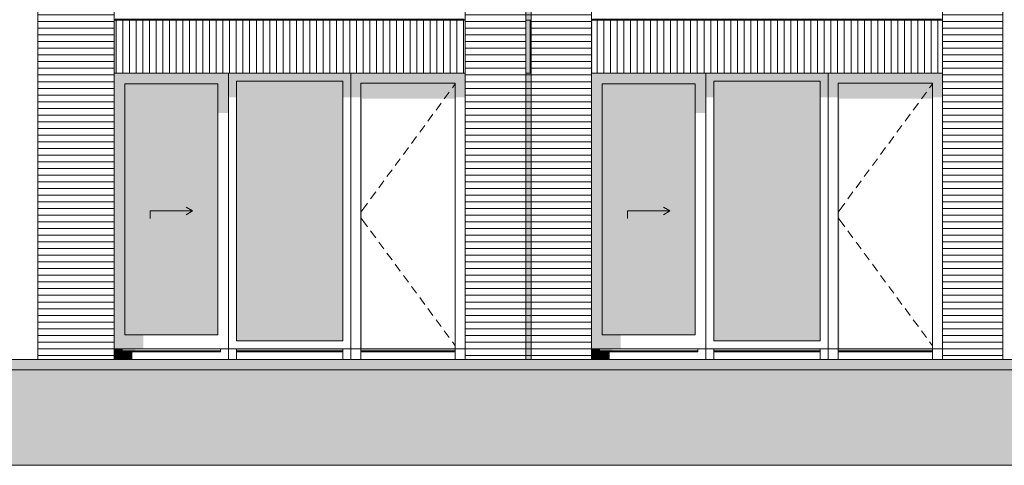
# Model space of a CAD drawing. Header units: millimetres. Extents: x -25778 to 297771, y -21930 to 17454.
# Tile 15 of 109: x 100641 to 109925, y -20930 to -16725. Entities that reach past the tile are written whole.
import ezdxf

# ---------------------------------------------------------------- set-up
doc = ezdxf.new("R2010")
doc.units = ezdxf.units.MM
doc.header["$MEASUREMENT"] = 0
for name, color, linetype in [('00 2D tek aankleding', 7, 'Continuous'), ('00 2D tek aankleding 2D arcering', 7, 'Continuous'), ('21 Buitenwanden', 7, 'Continuous'), ('21 Buitenwanden 2D arcering', 7, 'Continuous'), ('34 Balustrades', 7, 'Continuous'), ('34 Balustrades 2D arcering', 7, 'Continuous'), ('New_21 Buitenwanden', 7, 'Continuous'), ('New_21 Buitenwanden 2D arcering', 7, 'Continuous'), ('New_21 Buitenwanden Afdek-arcering', 7, 'Continuous'), ('New_21 Buitenwanden Deuren', 7, 'Continuous'), ('New_21 Buitenwanden Ramen', 7, 'Continuous')]:
    doc.layers.add(name, color=color, linetype=linetype)
pattern_1 = [(180, (118937.04, -19829.75), (0, 63), [])]

# ---------------------------------------------------------------- blocks, each defined once
blk = doc.blocks.new('Section Element_336_2', base_point=(118937, -19829.7))
at = {"layer": 'New_21 Buitenwanden', "color": 7, "linetype": 'Continuous', "lineweight": 0}
blk.add_line((104842, -19929.7), (102610, -19929.7), dxfattribs=at)
blk = doc.blocks.new('Section Element_337_2', base_point=(118937, -19829.7))
at = {"layer": 'New_21 Buitenwanden 2D arcering', "linetype": 'Continuous', "lineweight": 0, "true_color": 0x1e2122}
for points in [[(104748, -17323.7), (104842, -17323.7), (104842, -17229.7), (103764, -17229.7), (103764, -17323.7), (103858, -17323.7)], [(103858, -17323.7), (103764, -17323.7), (103764, -17456), (103858, -17456)], [(103858, -19829.7), (103868, -19829.7), (103868, -17470.2), (104748, -17470.2), (104748, -17323.7), (103858, -17323.7)], [(104748, -17323.7), (104748, -17456), (104842, -17456), (104842, -17323.7)], [(103858, -19829.7), (103858, -19849.7), (104748, -19849.7), (104748, -19829.7)], [(103858, -19849.7), (103858, -19859.7), (103883, -19850.8), (104748, -19850.8), (104748, -19849.7)]]:
    blk.add_hatch(color=250, dxfattribs=at).paths.add_polyline_path(points)
at = {"layer": 'New_21 Buitenwanden Deuren', "color": 7, "linetype": 'Continuous', "lineweight": 0}
for p, q in [((103858, -19829.7), (103858, -17323.7)), ((103858, -17323.7), (104748, -17323.7)), ((104748, -17330.9), (104720.6, -17368.2)), ((104748, -17323.7), (104748, -19829.7)), ((104691, -17408.4), (104643.5, -17472.8)), ((104613.9, -17513.1), (104566.4, -17577.5)), ((104536.8, -17617.8), (104489.4, -17682.2)), ((104459.7, -17722.5), (104412.3, -17786.9)), ((104382.6, -17827.2), (104335.2, -17891.6)), ((104305.5, -17931.8), (104258.1, -17996.3)), ((104228.5, -18036.5), (104181, -18100.9)), ((104151.4, -18141.2), (104103.9, -18205.6)), ((104074.3, -18245.9), (104026.9, -18310.3)), ((103997.2, -18350.6), (103949.8, -18415)), ((103920.1, -18455.3), (103885.5, -18502.3)), ((103885.5, -18502.3), (103858, -18539.6)), ((103885.5, -18631.2), (103858, -18593.9)), ((103920.1, -18678.2), (103885.5, -18631.2)), ((103997.2, -18782.9), (103949.8, -18718.5)), ((104074.3, -18887.6), (104026.9, -18823.2)), ((104151.4, -18992.3), (104103.9, -18927.9)), ((104228.5, -19097), (104181, -19032.6)), ((104305.5, -19201.7), (104258.1, -19137.2)), ((104382.6, -19306.3), (104335.2, -19241.9)), ((104459.7, -19411), (104412.3, -19346.6)), ((104536.8, -19515.7), (104489.4, -19451.3)), ((104613.9, -19620.4), (104566.4, -19556)), ((104691, -19725.1), (104643.5, -19660.6)), ((104748, -19802.6), (104720.6, -19765.3)), ((103764, -19829.7), (103858, -19829.7)), ((104748, -19829.7), (103858, -19829.7)), ((103858, -19829.7), (103858, -19859.7)), ((103858, -19849.7), (104748, -19849.7)), ((103858, -19859.7), (103858, -19929.7)), ((103858, -19859.7), (104748, -19859.7)), ((104748, -19829.7), (104748, -19859.7)), ((104748, -19829.7), (104842, -19829.7)), ((104748, -19859.7), (104748, -19929.7))]:
    blk.add_line(p, q, dxfattribs=at)
blk = doc.blocks.new('Section Element_338_2', base_point=(118937, -19829.7))
at = {"layer": 'New_21 Buitenwanden', "color": 7, "linetype": 'Continuous', "lineweight": 0}
blk.add_line((109342, -19929.7), (107110, -19929.7), dxfattribs=at)
blk = doc.blocks.new('Section Element_339_2', base_point=(118937, -19829.7))
at = {"layer": 'New_21 Buitenwanden 2D arcering', "linetype": 'Continuous', "lineweight": 0, "true_color": 0x1e2122}
for points in [[(108264, -17323.7), (108358, -17323.7), (109248, -17323.7), (109342, -17323.7), (109342, -17229.7), (108264, -17229.7)], [(108264, -17456), (108358, -17456), (108358, -17323.7), (108264, -17323.7)], [(109248, -17323.7), (108358, -17323.7), (108358, -19829.7), (108368, -19829.7), (108368, -17470.2), (109248, -17470.2)], [(109248, -17323.7), (109248, -17456), (109342, -17456), (109342, -17323.7)], [(108358, -19829.7), (108358, -19849.7), (109248, -19849.7), (109248, -19829.7)], [(108358, -19849.7), (108358, -19859.7), (108383, -19850.8), (109248, -19850.8), (109248, -19849.7)]]:
    blk.add_hatch(color=250, dxfattribs=at).paths.add_polyline_path(points)
at = {"layer": 'New_21 Buitenwanden Deuren', "color": 7, "linetype": 'Continuous', "lineweight": 0}
for p, q in [((108358, -19829.7), (108358, -17323.7)), ((108358, -17323.7), (109248, -17323.7)), ((109248, -17330.9), (109220.6, -17368.2)), ((109248, -17323.7), (109248, -19829.7)), ((109191, -17408.4), (109143.5, -17472.8)), ((109113.9, -17513.1), (109066.4, -17577.5)), ((109036.8, -17617.8), (108989.4, -17682.2)), ((108959.7, -17722.5), (108912.3, -17786.9)), ((108882.6, -17827.2), (108835.2, -17891.6)), ((108805.5, -17931.8), (108758.1, -17996.3)), ((108728.5, -18036.5), (108681, -18100.9)), ((108651.4, -18141.2), (108603.9, -18205.6)), ((108574.3, -18245.9), (108526.9, -18310.3)), ((108497.2, -18350.6), (108449.8, -18415)), ((108420.1, -18455.3), (108385.5, -18502.3)), ((108385.5, -18502.3), (108358, -18539.6)), ((108385.5, -18631.2), (108358, -18593.9)), ((108420.1, -18678.2), (108385.5, -18631.2)), ((108497.2, -18782.9), (108449.8, -18718.5)), ((108574.3, -18887.6), (108526.9, -18823.2)), ((108651.4, -18992.3), (108603.9, -18927.9)), ((108728.5, -19097), (108681, -19032.6)), ((108805.5, -19201.7), (108758.1, -19137.2)), ((108882.6, -19306.3), (108835.2, -19241.9)), ((108959.7, -19411), (108912.3, -19346.6)), ((109036.8, -19515.7), (108989.4, -19451.3)), ((109113.9, -19620.4), (109066.4, -19556)), ((109191, -19725.1), (109143.5, -19660.6)), ((109248, -19802.6), (109220.6, -19765.3)), ((108264, -19829.7), (108358, -19829.7)), ((109248, -19829.7), (108358, -19829.7)), ((108358, -19829.7), (108358, -19859.7)), ((108358, -19849.7), (109248, -19849.7)), ((108358, -19859.7), (108358, -19929.7)), ((108358, -19859.7), (109248, -19859.7)), ((109248, -19829.7), (109248, -19859.7)), ((109248, -19829.7), (109342, -19829.7)), ((109248, -19859.7), (109248, -19929.7))]:
    blk.add_line(p, q, dxfattribs=at)
blk = doc.blocks.new('Section Element_344_2', base_point=(118937, -19829.7))
at = {"layer": 'New_21 Buitenwanden 2D arcering', "linetype": 'Continuous', "lineweight": 0, "true_color": 0x1e2122}
for points in [[(102610, -17229.7), (102686, -17305.7), (103688, -17305.7), (103764, -17229.7)], [(102686, -17305.7), (102610, -17229.7), (102610, -17456), (102686, -17456)], [(103764, -17229.7), (103688, -17305.7), (103688, -17456), (103764, -17456)], [(103688, -17305.7), (102686, -17305.7), (102686, -19753.7), (102721, -19753.7), (102721, -17505.5), (103688, -17505.5)], [(103688, -19829.7), (102686, -19829.7), (102686, -19849.7), (103688, -19849.7)], [(103688, -19849.7), (102686, -19849.7), (102686, -19859.7), (102703, -19853.7), (103688, -19853.7)]]:
    blk.add_hatch(color=250, dxfattribs=at).paths.add_polyline_path(points)
at = {"layer": 'New_21 Buitenwanden Afdek-arcering', "linetype": 'Continuous', "lineweight": 0, "true_color": 0x99a3a6}
blk.add_hatch(color=253, dxfattribs=at).paths.add_polyline_path([(103688, -19753.7), (103688, -17305.7), (102686, -17305.7), (102686, -19753.7)])
at = {"layer": 'New_21 Buitenwanden Ramen', "color": 7, "linetype": 'Continuous', "lineweight": 0}
for p, q in [((102610, -19829.7), (102610, -17229.7)), ((103764, -17229.7), (103764, -19829.7)), ((102686, -17305.7), (102686, -19753.7)), ((103688, -17305.7), (102686, -17305.7)), ((103688, -19753.7), (103688, -17305.7)), ((102686, -19753.7), (103688, -19753.7)), ((102610, -19829.7), (102610, -19929.7)), ((102686, -19829.7), (102610, -19829.7)), ((102686, -19829.7), (102686, -19859.7)), ((103688, -19829.7), (102686, -19829.7)), ((103688, -19849.7), (102686, -19849.7)), ((102686, -19859.7), (102686, -19929.7)), ((103688, -19859.7), (102686, -19859.7)), ((103688, -19829.7), (103688, -19859.7)), ((103764, -19829.7), (103688, -19829.7)), ((103688, -19859.7), (103688, -19929.7)), ((103764, -19829.7), (103764, -19929.7))]:
    blk.add_line(p, q, dxfattribs=at)
blk = doc.blocks.new('Section Element_345_2', base_point=(118937, -19829.7))
at = {"layer": 'New_21 Buitenwanden Afdek-arcering', "linetype": 'Continuous', "lineweight": 0, "true_color": 0x000000}
h = blk.add_hatch(dxfattribs=at)
h.set_pattern_fill('920_Lijnen_horz__63_0002', color=18, style=0, pattern_type=2)
h.set_pattern_definition([(360, (118937.04, -19829.75), (0, 63), [])])
h.paths.add_polyline_path([(100812, -16729.7), (101532, -16729.7), (101532, -13629.7), (100812, -13629.7)])
at = {"layer": 'New_21 Buitenwanden', "color": 7, "linetype": 'Continuous', "lineweight": 0}
for p, q in [((100812, -13629.7), (100812, -16729.7)), ((101532, -16729.7), (101532, -13629.7))]:
    blk.add_line(p, q, dxfattribs=at)
blk = doc.blocks.new('Section Element_347_2', base_point=(118937, -19829.7))
at = {"layer": 'New_21 Buitenwanden 2D arcering', "linetype": 'Continuous', "lineweight": 0, "true_color": 0x1e2122}
for points in [[(108264, -17229.7), (107110, -17229.7), (107186, -17305.7), (108188, -17305.7)], [(107186, -17305.7), (107110, -17229.7), (107110, -17456), (107186, -17456)], [(108188, -17305.7), (108188, -17456), (108264, -17456), (108264, -17229.7)], [(108188, -17305.7), (107186, -17305.7), (107186, -19753.7), (107221, -19753.7), (107221, -17505.5), (108188, -17505.5)], [(108188, -19829.7), (107186, -19829.7), (107186, -19849.7), (108188, -19849.7)], [(108188, -19849.7), (107186, -19849.7), (107186, -19859.7), (107203, -19853.7), (108188, -19853.7)]]:
    blk.add_hatch(color=250, dxfattribs=at).paths.add_polyline_path(points)
at = {"layer": 'New_21 Buitenwanden Afdek-arcering', "linetype": 'Continuous', "lineweight": 0, "true_color": 0x99a3a6}
blk.add_hatch(color=253, dxfattribs=at).paths.add_polyline_path([(108188, -19753.7), (108188, -17305.7), (107186, -17305.7), (107186, -19753.7)])
at = {"layer": 'New_21 Buitenwanden Ramen', "color": 7, "linetype": 'Continuous', "lineweight": 0}
for p, q in [((107110, -19829.7), (107110, -17229.7)), ((108264, -17229.7), (108264, -19829.7)), ((107186, -17305.7), (107186, -19753.7)), ((108188, -17305.7), (107186, -17305.7)), ((108188, -19753.7), (108188, -17305.7)), ((107186, -19753.7), (108188, -19753.7)), ((107110, -19829.7), (107110, -19929.7)), ((107186, -19829.7), (107110, -19829.7)), ((107186, -19829.7), (107186, -19859.7)), ((108188, -19829.7), (107186, -19829.7)), ((108188, -19849.7), (107186, -19849.7)), ((107186, -19859.7), (107186, -19929.7)), ((108188, -19859.7), (107186, -19859.7)), ((108188, -19829.7), (108188, -19859.7)), ((108264, -19829.7), (108188, -19829.7)), ((108188, -19859.7), (108188, -19929.7)), ((108264, -19829.7), (108264, -19929.7))]:
    blk.add_line(p, q, dxfattribs=at)
blk = doc.blocks.new('Section Element_348_2', base_point=(118937, -19829.7))
at = {"layer": 'New_21 Buitenwanden Afdek-arcering', "linetype": 'Continuous', "lineweight": 0, "true_color": 0x000000}
h = blk.add_hatch(dxfattribs=at)
h.set_pattern_fill('920_Lijnen_horz__63_0002', color=18, style=0, pattern_type=2)
h.set_pattern_definition([(360, (118937.04, -19829.75), (0, 63), [])])
h.paths.add_polyline_path([(105462, -13629.7), (105462, -16729.7), (106032, -16729.7), (106032, -13629.7)])
at = {"layer": 'New_21 Buitenwanden', "color": 7, "linetype": 'Continuous', "lineweight": 0}
for p, q in [((105462, -13629.7), (105462, -16729.7)), ((106032, -16729.7), (106032, -13629.7))]:
    blk.add_line(p, q, dxfattribs=at)
blk = doc.blocks.new('Section Element_365_2', base_point=(118937, -19829.7))
at = {"layer": 'New_21 Buitenwanden Afdek-arcering', "linetype": 'Continuous', "lineweight": 0, "true_color": 0x000000}
h = blk.add_hatch(dxfattribs=at)
h.set_pattern_fill('920_Lijnen_horz__63_0002', color=18, style=0, pattern_type=2)
h.set_pattern_definition(pattern_1)
h.paths.add_polyline_path([(105412, -16729.7), (104842, -16729.7), (104842, -19929.7), (105412, -19929.7)])
at = {"layer": 'New_21 Buitenwanden', "color": 7, "linetype": 'Continuous', "lineweight": 0}
for p, q in [((104842, -16729.7), (104842, -19929.7)), ((105412, -19929.7), (105412, -16729.7))]:
    blk.add_line(p, q, dxfattribs=at)
blk = doc.blocks.new('Section Element_366_2', base_point=(118937, -19829.7))
at = {"layer": 'New_21 Buitenwanden Afdek-arcering', "linetype": 'Continuous', "lineweight": 0, "true_color": 0x000000}
h = blk.add_hatch(dxfattribs=at)
h.set_pattern_fill('920_Lijnen_horz__63_0002', color=18, style=0, pattern_type=2)
h.set_pattern_definition([(180, (118937.04, -19829.75), (0, 63), [])])
h.paths.add_polyline_path([(100812, -16729.7), (100812, -19929.7), (101532, -19929.7), (101532, -16729.7)])
at = {"layer": 'New_21 Buitenwanden', "color": 7, "linetype": 'Continuous', "lineweight": 0}
for p, q in [((100812, -16729.7), (100812, -19929.7)), ((101532, -16729.7), (101532, -19929.7))]:
    blk.add_line(p, q, dxfattribs=at)
blk = doc.blocks.new('Section Element_367_2', base_point=(118937, -19829.7))
at = {"layer": 'New_21 Buitenwanden Afdek-arcering', "linetype": 'Continuous', "lineweight": 0, "true_color": 0x000000}
h = blk.add_hatch(dxfattribs=at)
h.set_pattern_fill('920_Lijnen_horz__63_0002', color=18, style=0, pattern_type=2)
h.set_pattern_definition(pattern_1)
h.paths.add_polyline_path([(109912, -16729.7), (109342, -16729.7), (109342, -19929.7), (109912, -19929.7)])
at = {"layer": 'New_21 Buitenwanden', "color": 7, "linetype": 'Continuous', "lineweight": 0}
for p, q in [((109342, -16729.7), (109342, -19929.7)), ((109912, -19929.7), (109912, -16729.7))]:
    blk.add_line(p, q, dxfattribs=at)
blk = doc.blocks.new('Section Element_368_2', base_point=(118937, -19829.7))
at = {"layer": 'New_21 Buitenwanden Afdek-arcering', "linetype": 'Continuous', "lineweight": 0, "true_color": 0x000000}
h = blk.add_hatch(dxfattribs=at)
h.set_pattern_fill('920_Lijnen_horz__63_0002', color=18, style=0, pattern_type=2)
h.set_pattern_definition(pattern_1)
h.paths.add_polyline_path([(105462, -16729.7), (105462, -19929.7), (106032, -19929.7), (106032, -16729.7)])
at = {"layer": 'New_21 Buitenwanden', "color": 7, "linetype": 'Continuous', "lineweight": 0}
for p, q in [((105462, -16729.7), (105462, -19929.7)), ((106032, -16729.7), (106032, -19929.7))]:
    blk.add_line(p, q, dxfattribs=at)
blk = doc.blocks.new('Section Element_382_2', base_point=(118937, -19829.7))
at = {"layer": 'New_21 Buitenwanden 2D arcering', "linetype": 'Continuous', "lineweight": 0, "true_color": 0x1e2122}
blk.add_hatch(color=250, dxfattribs=at).paths.add_polyline_path([(105412, -16729.7), (105462, -16729.7), (105462, -14129.7), (105412, -14129.7)])
at = {"layer": 'New_21 Buitenwanden Afdek-arcering', "linetype": 'Continuous', "lineweight": 0, "true_color": 0x000000}
h = blk.add_hatch(dxfattribs=at)
h.set_pattern_fill('920_Lijnen_horz__63_0002', color=18, style=0, pattern_type=2)
h.set_pattern_definition([(180, (118937.04, -19829.75), (0, 63), [])])
h.paths.add_polyline_path([(105412, -16729.7), (105462, -16729.7), (105462, -14129.7), (105412, -14129.7)])
blk = doc.blocks.new('Section Element_383_2', base_point=(118937, -19829.7))
at = {"layer": 'New_21 Buitenwanden 2D arcering', "linetype": 'Continuous', "lineweight": 0, "true_color": 0x1e2122}
blk.add_hatch(color=250, dxfattribs=at).paths.add_polyline_path([(105412, -19929.7), (105462, -19929.7), (105462, -17229.7), (105412, -17229.7)])
at = {"layer": 'New_21 Buitenwanden Afdek-arcering', "linetype": 'Continuous', "lineweight": 0, "true_color": 0x000000}
h = blk.add_hatch(dxfattribs=at)
h.set_pattern_fill('920_Lijnen_horz__63_0002', color=18, style=0, pattern_type=2)
h.set_pattern_definition([(180, (118937.04, -19829.75), (0, 63), [])])
h.paths.add_polyline_path([(105412, -19929.7), (105462, -19929.7), (105462, -17229.7), (105412, -17229.7)])
blk = doc.blocks.new('Section Element_386_2', base_point=(118937, -19829.7))
at = {"layer": 'New_21 Buitenwanden 2D arcering', "linetype": 'Continuous', "lineweight": 0, "true_color": 0x1e2122}
blk.add_hatch(color=250, dxfattribs=at).paths.add_polyline_path([(105412, -16729.7), (105412, -17229.7), (105462, -17229.7), (105462, -16729.7)])
at = {"layer": 'New_21 Buitenwanden Afdek-arcering', "linetype": 'Continuous', "lineweight": 0, "true_color": 0x000000}
h = blk.add_hatch(dxfattribs=at)
h.set_pattern_fill('930_Lijnen_vert__63_0002', color=18, style=0, pattern_type=2)
h.set_pattern_definition([(90, (118937.04, -19829.75), (63, 0), [])])
h.paths.add_polyline_path([(105412, -16729.7), (105412, -17229.7), (105462, -17229.7), (105462, -16729.7)])
at = {"layer": 'New_21 Buitenwanden', "color": 7, "linetype": 'Continuous', "lineweight": 0}
for p, q in [((105412, -16729.7), (105462, -16729.7)), ((105412, -17229.7), (105462, -17229.7))]:
    blk.add_line(p, q, dxfattribs=at)
blk = doc.blocks.new('Section Element_387_2', base_point=(118937, -19829.7))
at = {"layer": 'New_21 Buitenwanden Afdek-arcering', "linetype": 'Continuous', "lineweight": 0, "true_color": 0x000000}
h = blk.add_hatch(dxfattribs=at)
h.set_pattern_fill('920_Lijnen_horz__63_0002', color=18, style=0, pattern_type=2)
h.set_pattern_definition([(360, (118937.04, -19829.75), (0, 63), [])])
h.paths.add_polyline_path([(105412, -16729.7), (105412, -13629.7), (104842, -13629.7), (104842, -16729.7)])
at = {"layer": 'New_21 Buitenwanden', "color": 7, "linetype": 'Continuous', "lineweight": 0}
for p, q in [((104842, -16729.7), (104842, -13629.7)), ((105412, -16729.7), (105412, -13629.7))]:
    blk.add_line(p, q, dxfattribs=at)
blk = doc.blocks.new('Section Element_390_2', base_point=(118937, -19829.7))
at = {"layer": 'New_21 Buitenwanden 2D arcering', "linetype": 'Continuous', "lineweight": 0, "true_color": 0x1e2122}
blk.add_hatch(color=250, dxfattribs=at).paths.add_polyline_path([(101532, -17229.7), (101542, -17229.7), (101542, -16729.7), (101532, -16729.7)])
at = {"layer": 'New_21 Buitenwanden Afdek-arcering', "linetype": 'Continuous', "lineweight": 0, "true_color": 0x000000}
h = blk.add_hatch(dxfattribs=at)
h.set_pattern_fill('930_Lijnen_vert__63_0002', color=18, style=0, pattern_type=2)
h.set_pattern_definition([(90, (118937.04, -19829.75), (-63, 0), [])])
h.paths.add_polyline_path([(101532, -17229.7), (104842, -17229.7), (104842, -16729.7), (101532, -16729.7)])
at = {"layer": 'New_21 Buitenwanden', "color": 7, "linetype": 'Continuous', "lineweight": 0}
for p, q in [((104842, -16729.7), (101532, -16729.7)), ((104842, -17229.7), (101532, -17229.7))]:
    blk.add_line(p, q, dxfattribs=at)
blk = doc.blocks.new('Section Element_391_2', base_point=(118937, -19829.7))
at = {"layer": 'New_21 Buitenwanden Afdek-arcering', "linetype": 'Continuous', "lineweight": 0, "true_color": 0x000000}
h = blk.add_hatch(dxfattribs=at)
h.set_pattern_fill('920_Lijnen_horz__63_0002', color=18, style=0, pattern_type=2)
h.set_pattern_definition([(1e-13, (118937.04, -19829.75), (0, 63), [])])
h.paths.add_polyline_path([(109912, -16729.7), (109912, -13629.7), (109342, -13629.7), (109342, -16729.7)])
at = {"layer": 'New_21 Buitenwanden', "color": 7, "linetype": 'Continuous', "lineweight": 0}
for p, q in [((109342, -16729.7), (109342, -13629.7)), ((109912, -16729.7), (109912, -13629.7))]:
    blk.add_line(p, q, dxfattribs=at)
blk = doc.blocks.new('Section Element_394_2', base_point=(118937, -19829.7))
at = {"layer": 'New_21 Buitenwanden 2D arcering', "linetype": 'Continuous', "lineweight": 0, "true_color": 0x1e2122}
blk.add_hatch(color=250, dxfattribs=at).paths.add_polyline_path([(106032, -16729.7), (106032, -17229.7), (106042, -17229.7), (106042, -16729.7)])
at = {"layer": 'New_21 Buitenwanden Afdek-arcering', "linetype": 'Continuous', "lineweight": 0, "true_color": 0x000000}
h = blk.add_hatch(dxfattribs=at)
h.set_pattern_fill('930_Lijnen_vert__63_0002', color=18, style=0, pattern_type=2)
h.set_pattern_definition([(90, (118937.04, -19829.75), (-63, 0), [])])
h.paths.add_polyline_path([(106032, -16729.7), (106032, -17229.7), (109342, -17229.7), (109342, -16729.7)])
at = {"layer": 'New_21 Buitenwanden', "color": 7, "linetype": 'Continuous', "lineweight": 0}
for p, q in [((109342, -16729.7), (106032, -16729.7)), ((109342, -17229.7), (106032, -17229.7))]:
    blk.add_line(p, q, dxfattribs=at)
blk = doc.blocks.new('Section Element_416_2', base_point=(118937, -19829.7))
at = {"layer": '34 Balustrades 2D arcering', "linetype": 'Continuous', "lineweight": 0, "true_color": 0x1e2122}
blk.add_hatch(color=250, dxfattribs=at).paths.add_polyline_path([(101532, -16729.7), (101557, -16729.7), (101557, -16719.7), (101532, -16719.7)])
at = {"layer": '34 Balustrades', "color": 9, "linetype": 'Continuous', "lineweight": 0}
blk.add_line((101542, -16719.7), (104832, -16719.7), dxfattribs=at)
blk = doc.blocks.new('Section Element_419_2', base_point=(118937, -19829.7))
at = {"layer": 'New_21 Buitenwanden 2D arcering', "linetype": 'Continuous', "lineweight": 0, "true_color": 0x1e2122}
for points in [[(101532, -17329.7), (101632, -17329.7), (102510, -17329.7), (102610, -17329.7), (102610, -17229.7), (101532, -17229.7)], [(101532, -19699.7), (101632, -19699.7), (101632, -17329.7), (101532, -17329.7)], [(102510, -17329.7), (101632, -17329.7), (101632, -19699.7), (101827, -19699.7), (101827, -17632.8), (102510, -17632.8)], [(102610, -17329.7), (102510, -17329.7), (102510, -17604.5), (102610, -17604.5)], [(101532, -19699.7), (101532, -19829.7), (101807, -19829.7), (101807, -19699.7)]]:
    blk.add_hatch(color=250, dxfattribs=at).paths.add_polyline_path(points)
at = {"layer": 'New_21 Buitenwanden Afdek-arcering', "linetype": 'Continuous', "lineweight": 0, "true_color": 0x99a3a6}
blk.add_hatch(color=253, dxfattribs=at).paths.add_polyline_path([(102510, -19699.7), (102510, -17329.7), (101632, -17329.7), (101632, -19699.7)])
at = {"layer": 'New_21 Buitenwanden Deuren', "color": 7, "linetype": 'Continuous', "lineweight": 0}
for p, q in [((101632, -17329.7), (101632, -19699.7)), ((102510, -17329.7), (101632, -17329.7)), ((102510, -19699.7), (102510, -17329.7)), ((101871, -18529.7), (102271, -18529.7)), ((101871, -18529.7), (101871, -18599.7)), ((102271, -18529.7), (102210.4, -18494.7)), ((102271, -18529.7), (102210.4, -18564.7)), ((101632, -19699.7), (102510, -19699.7))]:
    blk.add_line(p, q, dxfattribs=at)
blk = doc.blocks.new('Section Element_425_2', base_point=(118937, -19829.7))
at = {"layer": '34 Balustrades 2D arcering', "linetype": 'Continuous', "lineweight": 0, "true_color": 0x1e2122}
blk.add_hatch(color=250, dxfattribs=at).paths.add_polyline_path([(106032, -16729.7), (106057, -16729.7), (106057, -16719.7), (106032, -16719.7)])
at = {"layer": '34 Balustrades', "color": 9, "linetype": 'Continuous', "lineweight": 0}
blk.add_line((106042, -16719.7), (109332, -16719.7), dxfattribs=at)
blk = doc.blocks.new('Section Element_428_2', base_point=(118937, -19829.7))
at = {"layer": 'New_21 Buitenwanden 2D arcering', "linetype": 'Continuous', "lineweight": 0, "true_color": 0x1e2122}
for points in [[(107110, -17229.7), (106032, -17229.7), (106032, -17329.7), (106132, -17329.7), (107010, -17329.7), (107110, -17329.7)], [(106032, -19699.7), (106132, -19699.7), (106132, -17329.7), (106032, -17329.7)], [(107010, -17329.7), (106132, -17329.7), (106132, -19699.7), (106327, -19699.7), (106327, -17632.8), (107010, -17632.8)], [(107110, -17329.7), (107010, -17329.7), (107010, -17604.5), (107110, -17604.5)], [(106307, -19699.7), (106032, -19699.7), (106032, -19829.7), (106307, -19829.7)]]:
    blk.add_hatch(color=250, dxfattribs=at).paths.add_polyline_path(points)
at = {"layer": 'New_21 Buitenwanden Afdek-arcering', "linetype": 'Continuous', "lineweight": 0, "true_color": 0x99a3a6}
blk.add_hatch(color=253, dxfattribs=at).paths.add_polyline_path([(107010, -19699.7), (107010, -17329.7), (106132, -17329.7), (106132, -19699.7)])
at = {"layer": 'New_21 Buitenwanden Deuren', "color": 7, "linetype": 'Continuous', "lineweight": 0}
for p, q in [((106132, -17329.7), (106132, -19699.7)), ((107010, -17329.7), (106132, -17329.7)), ((107010, -19699.7), (107010, -17329.7)), ((106371, -18529.7), (106771, -18529.7)), ((106371, -18529.7), (106371, -18599.7)), ((106771, -18529.7), (106710.4, -18494.7)), ((106771, -18529.7), (106710.4, -18564.7)), ((106132, -19699.7), (107010, -19699.7))]:
    blk.add_line(p, q, dxfattribs=at)
blk = doc.blocks.new('Section Element_611_2', base_point=(118937, -19829.7))
at = {"layer": '21 Buitenwanden 2D arcering', "linetype": 'Continuous', "lineweight": 0, "true_color": 0x1e2122}
for points in [[(101608, -19849.7), (101730, -19849.7), (101730, -19829.7), (101608, -19829.7)], [(101608, -19849.7), (101608, -19859.7), (101702, -19859.7), (101730, -19849.7)], [(101608, -19929.7), (101702, -19929.7), (101702, -19859.7), (101608, -19859.7)]]:
    blk.add_hatch(color=250, dxfattribs=at).paths.add_polyline_path(points)
at = {"layer": '21 Buitenwanden', "color": 7, "linetype": 'Continuous', "lineweight": 0}
for p, q in [((102534, -19829.7), (101608, -19829.7)), ((102534, -19849.7), (101608, -19849.7)), ((102534, -19859.7), (101608, -19859.7))]:
    blk.add_line(p, q, dxfattribs=at)
blk = doc.blocks.new('Section Element_612_2', base_point=(118937, -19829.7))
at = {"layer": '21 Buitenwanden', "color": 7, "linetype": 'Continuous', "lineweight": 0}
for p in [(102610, -19829.7), (102534, -19859.7)]:
    blk.add_line(p, (102534, -19829.7), dxfattribs=at)
blk = doc.blocks.new('Section Element_613_2', base_point=(118937, -19829.7))
at = {"layer": '21 Buitenwanden 2D arcering', "linetype": 'Continuous', "lineweight": 0, "true_color": 0x1e2122}
blk.add_hatch(color=250, dxfattribs=at).paths.add_polyline_path([(101532, -19929.7), (101608, -19929.7), (101608, -19829.7), (101532, -19829.7)])
at = {"layer": '21 Buitenwanden', "color": 7, "linetype": 'Continuous', "lineweight": 0}
for p, q in [((101608, -19829.7), (101532, -19829.7)), ((101608, -19859.7), (101608, -19829.7))]:
    blk.add_line(p, q, dxfattribs=at)
blk = doc.blocks.new('Section Element_614_2', base_point=(118937, -19829.7))
at = {"layer": 'New_21 Buitenwanden Ramen', "color": 7, "linetype": 'Continuous', "lineweight": 0}
blk.add_line((102610, -19929.7), (101532, -19929.7), dxfattribs=at)
blk = doc.blocks.new('Section Element_615_2', base_point=(118937, -19829.7))
at = {"layer": '21 Buitenwanden 2D arcering', "linetype": 'Continuous', "lineweight": 0, "true_color": 0x1e2122}
for points in [[(106108, -19849.7), (106230, -19849.7), (106230, -19829.7), (106108, -19829.7)], [(106108, -19849.7), (106108, -19859.7), (106202, -19859.7), (106230, -19849.7)], [(106108, -19929.7), (106202, -19929.7), (106202, -19859.7), (106108, -19859.7)]]:
    blk.add_hatch(color=250, dxfattribs=at).paths.add_polyline_path(points)
at = {"layer": '21 Buitenwanden', "color": 7, "linetype": 'Continuous', "lineweight": 0}
for p, q in [((107034, -19829.7), (106108, -19829.7)), ((107034, -19849.7), (106108, -19849.7)), ((107034, -19859.7), (106108, -19859.7))]:
    blk.add_line(p, q, dxfattribs=at)
blk = doc.blocks.new('Section Element_616_2', base_point=(118937, -19829.7))
at = {"layer": '21 Buitenwanden', "color": 7, "linetype": 'Continuous', "lineweight": 0}
for p in [(107110, -19829.7), (107034, -19859.7)]:
    blk.add_line(p, (107034, -19829.7), dxfattribs=at)
blk = doc.blocks.new('Section Element_617_2', base_point=(118937, -19829.7))
at = {"layer": '21 Buitenwanden 2D arcering', "linetype": 'Continuous', "lineweight": 0, "true_color": 0x1e2122}
blk.add_hatch(color=250, dxfattribs=at).paths.add_polyline_path([(106032, -19929.7), (106108, -19929.7), (106108, -19829.7), (106032, -19829.7)])
at = {"layer": '21 Buitenwanden', "color": 7, "linetype": 'Continuous', "lineweight": 0}
for p, q in [((106108, -19829.7), (106032, -19829.7)), ((106108, -19859.7), (106108, -19829.7))]:
    blk.add_line(p, q, dxfattribs=at)
blk = doc.blocks.new('Section Element_618_2', base_point=(118937, -19829.7))
at = {"layer": 'New_21 Buitenwanden Ramen', "color": 7, "linetype": 'Continuous', "lineweight": 0}
blk.add_line((107110, -19929.7), (106032, -19929.7), dxfattribs=at)
blk = doc.blocks.new('Strook maaiveld[4]_2', base_point=(95337.1, -20929.7))
at = {"layer": '00 2D tek aankleding 2D arcering', "linetype": 'Continuous', "lineweight": 0, "true_color": 0xffffff}
blk.add_hatch(color=7, dxfattribs=at).paths.add_polyline_path([(95337.1, -20029.7), (121433.4, -20029.7), (121433.4, -19929.7), (95337.1, -19929.7)])
at = {"layer": '00 2D tek aankleding 2D arcering', "linetype": 'Continuous', "lineweight": 0, "true_color": 0x000000}
blk.add_hatch(color=18, dxfattribs=at).paths.add_polyline_path([(95337.1, -20929.7), (121433.4, -20929.7), (121433.4, -20029.7), (95337.1, -20029.7)])
at = {"layer": '00 2D tek aankleding', "color": 7, "linetype": 'Continuous', "lineweight": 0, "flags": 128}
for points in [[(95337.1, -20029.7), (121433.4, -20029.7), (121433.4, -19929.7), (95337.1, -19929.7)], [(95337.1, -20929.7), (121433.4, -20929.7), (121433.4, -20029.7), (95337.1, -20029.7)]]:
    blk.add_lwpolyline(points, close=True, dxfattribs=at)

msp = doc.modelspace()

# ---------------------------------------------------------------- block references
at = {"layer": '00 2D tek aankleding', "color": 7, "linetype": 'Continuous', "lineweight": 0}
msp.add_blockref('Strook maaiveld[4]_2', (95337.1, -20929.7), dxfattribs=at)
at = {"layer": '21 Buitenwanden', "lineweight": 0}
for name in ['Section Element_613_2', 'Section Element_611_2', 'Section Element_612_2', 'Section Element_617_2', 'Section Element_615_2', 'Section Element_616_2']:
    msp.add_blockref(name, (118937, -19829.7), dxfattribs=at)
at = {"layer": '34 Balustrades', "lineweight": 0}
for name in ['Section Element_416_2', 'Section Element_425_2']:
    msp.add_blockref(name, (118937, -19829.7), dxfattribs=at)
at = {"layer": 'New_21 Buitenwanden', "lineweight": 0}
for name in ['Section Element_345_2', 'Section Element_387_2', 'Section Element_348_2', 'Section Element_391_2', 'Section Element_382_2', 'Section Element_366_2', 'Section Element_390_2', 'Section Element_365_2', 'Section Element_386_2', 'Section Element_368_2', 'Section Element_394_2', 'Section Element_367_2', 'Section Element_383_2', 'Section Element_336_2', 'Section Element_338_2']:
    msp.add_blockref(name, (118937, -19829.7), dxfattribs=at)
at = {"layer": 'New_21 Buitenwanden Deuren', "lineweight": 0}
for name in ['Section Element_419_2', 'Section Element_337_2', 'Section Element_428_2', 'Section Element_339_2']:
    msp.add_blockref(name, (118937, -19829.7), dxfattribs=at)
at = {"layer": 'New_21 Buitenwanden Ramen', "lineweight": 0}
for name in ['Section Element_344_2', 'Section Element_347_2', 'Section Element_614_2', 'Section Element_618_2']:
    msp.add_blockref(name, (118937, -19829.7), dxfattribs=at)

doc.saveas('drawing.dxf')
